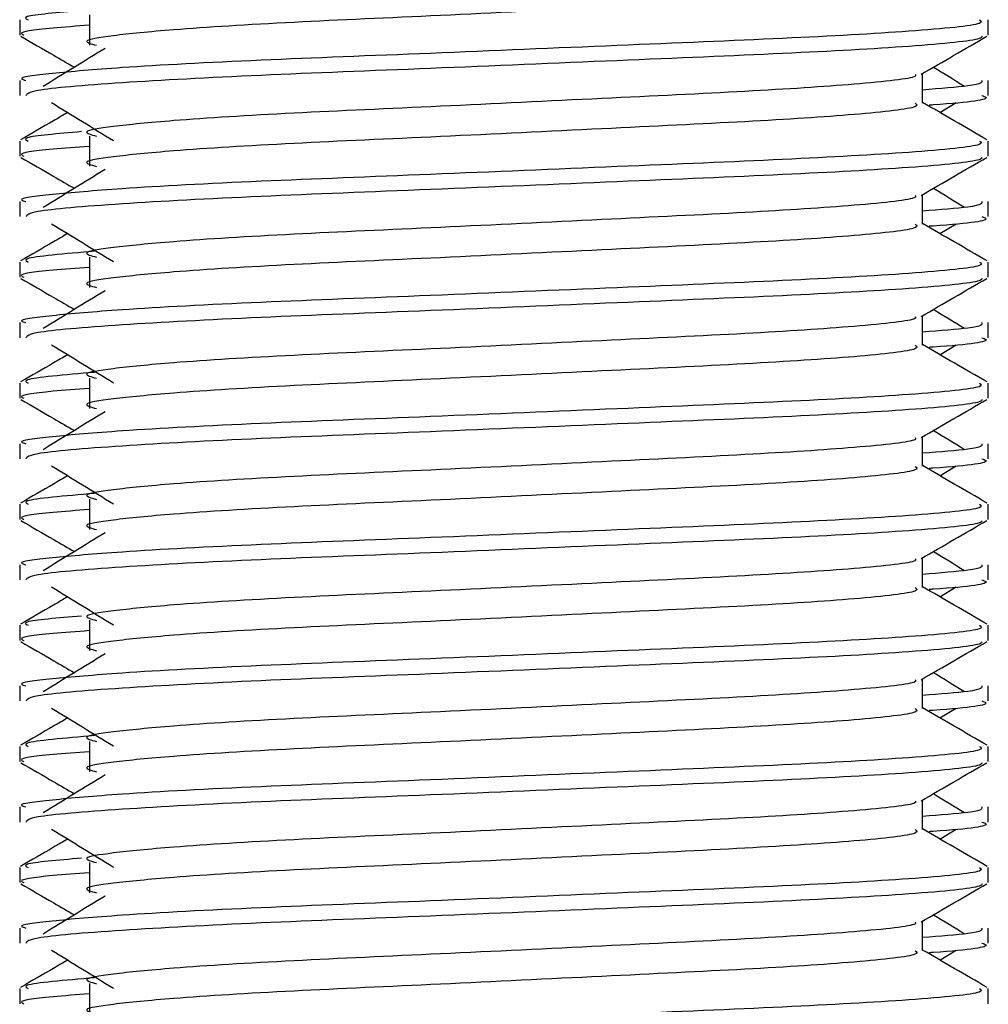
# Model space of a CAD drawing. Header units: millimetres. Extents: x 0 to 420, y 0 to 297.
# Tile 45 of 77: x 296.76 to 298.37, y 175 to 176.63. Entities that reach past the tile are written whole.
import ezdxf

# ---------------------------------------------------------------- set-up
doc = ezdxf.new("R2010")
doc.units = ezdxf.units.MM

msp = doc.modelspace()

# ---------------------------------------------------------------- linework, layer by layer
at = {"color": 7, "linetype": 'Continuous', "lineweight": 25}
for p, q in [((296.7632, 176.6295), (296.7632, 176.6045)), ((296.8786, 176.6378), (296.8786, 176.5877)), ((298.3665, 176.6045), (298.3665, 176.6295)), ((296.7632, 176.5293), (296.7632, 176.5043)), ((298.258, 176.4919), (298.258, 176.5408)), ((298.3665, 176.5043), (298.3665, 176.5293)), ((298.2869, 176.4763), (298.3137, 176.4927)), ((296.7632, 176.4291), (296.7632, 176.4041)), ((296.8786, 176.4374), (296.8786, 176.3873)), ((298.3665, 176.4041), (298.3665, 176.4291)), ((298.258, 176.2915), (298.258, 176.3404)), ((296.7632, 176.3289), (296.7632, 176.3039)), ((298.3665, 176.3039), (298.3665, 176.3289)), ((298.2869, 176.2759), (298.3137, 176.2923)), ((296.8786, 176.237), (296.8786, 176.1869)), ((296.7632, 176.2287), (296.7632, 176.2037)), ((298.3665, 176.2037), (298.3665, 176.2287)), ((298.258, 176.0911), (298.258, 176.14)), ((296.7632, 176.1285), (296.7632, 176.1035)), ((298.3665, 176.1035), (298.3665, 176.1285)), ((298.2869, 176.0754), (298.3137, 176.0919)), ((296.7632, 176.0283), (296.7632, 176.0033)), ((296.8786, 176.0366), (296.8786, 175.9865)), ((298.3665, 176.0033), (298.3665, 176.0283)), ((298.258, 175.8907), (298.258, 175.9396)), ((296.7632, 175.9281), (296.7632, 175.9031)), ((298.3665, 175.9031), (298.3665, 175.9281)), ((298.2869, 175.875), (298.3137, 175.8915)), ((296.7632, 175.8279), (296.7632, 175.8029)), ((296.8786, 175.8362), (296.8786, 175.7861)), ((298.3665, 175.8029), (298.3665, 175.8279)), ((296.7632, 175.7277), (296.7632, 175.7027)), ((298.258, 175.6903), (298.258, 175.7392)), ((298.3665, 175.7027), (298.3665, 175.7277)), ((298.2869, 175.6746), (298.3137, 175.6911)), ((296.8786, 175.6358), (296.8786, 175.5856)), ((296.7632, 175.6275), (296.7632, 175.6025)), ((298.3665, 175.6025), (298.3665, 175.6275)), ((298.258, 175.4899), (298.258, 175.5388)), ((296.7632, 175.5273), (296.7632, 175.5023)), ((298.3665, 175.5023), (298.3665, 175.5273)), ((298.2869, 175.4742), (298.3137, 175.4906)), ((296.8786, 175.4353), (296.8786, 175.3852)), ((296.7632, 175.4271), (296.7632, 175.4021)), ((298.3665, 175.4021), (298.3665, 175.4271)), ((298.258, 175.2895), (298.258, 175.3384)), ((296.7632, 175.3269), (296.7632, 175.3019)), ((298.3665, 175.3019), (298.3665, 175.3269)), ((298.2869, 175.2738), (298.3137, 175.2902)), ((296.7632, 175.2266), (296.7632, 175.2017)), ((296.8786, 175.2349), (296.8786, 175.1848)), ((298.3665, 175.2017), (298.3665, 175.2266)), ((296.7632, 175.1265), (296.7632, 175.1015)), ((298.258, 175.0891), (298.258, 175.138)), ((298.3665, 175.1015), (298.3665, 175.1265)), ((298.2869, 175.0734), (298.3137, 175.0898)), ((296.8786, 175.0345), (296.8786, 174.9844)), ((296.7632, 175.0262), (296.7632, 175.0013)), ((298.3665, 175.0013), (298.3665, 175.0262))]:
    msp.add_line(p, q, dxfattribs=at)
for points, knots in [([(298.246, 176.6922), (298.2482, 176.6903), (298.2548, 176.6844), (298.1572, 176.6732), (297.9743, 176.6615), (297.7284, 176.6499), (297.4607, 176.6367), (297.2074, 176.6256), (297.0202, 176.6142), (296.9123, 176.6033), (296.8619, 176.5953), (296.8815, 176.5899), (296.8903, 176.5875)], [0, 0, 0, 0, 0.059132, 0.177163, 0.292064, 0.406849, 0.524898, 0.638409, 0.754774, 0.844226, 0.930647, 1, 1, 1, 1]), ([(296.8655, 176.645), (296.8263, 176.6416), (296.7639, 176.6363), (296.7735, 176.6313), (296.7771, 176.6295)], [0, 0, 0, 0, 0.629852, 1, 1, 1, 1]), ([(298.3526, 176.6295), (298.3551, 176.6276), (298.3626, 176.6218), (298.2499, 176.6106), (298.0383, 176.5989), (297.754, 176.5873), (297.4444, 176.574), (297.1517, 176.5629), (296.9341, 176.5516), (296.8123, 176.5407), (296.7566, 176.5341), (296.7701, 176.5302), (296.7732, 176.5293)], [0, 0, 0, 0, 0.061077, 0.184512, 0.304677, 0.424721, 0.548174, 0.666888, 0.788581, 0.882129, 0.97251, 1, 1, 1, 1]), ([(296.8786, 176.6207), (296.8573, 176.6191), (296.7918, 176.6144), (296.7605, 176.6093), (296.7681, 176.6054), (296.7699, 176.6045)], [0, 0, 0, 0, 0.270543, 0.831179, 1, 1, 1, 1]), ([(296.7651, 176.6025), (296.7832, 176.592), (296.8128, 176.5749), (296.8424, 176.5578), (296.8538, 176.5512)], [0, 0, 0, 0, 0.61317, 1, 1, 1, 1]), ([(298.3569, 176.6024), (298.3563, 176.6011), (298.3537, 176.5959), (298.2501, 176.5856), (298.0383, 176.5739), (297.7539, 176.5622), (297.4447, 176.549), (297.1506, 176.5379), (296.9192, 176.5255), (296.7798, 176.5137), (296.7754, 176.5071), (296.7736, 176.5043)], [0, 0, 0, 0, 0.039912, 0.166158, 0.289058, 0.411836, 0.5381, 0.659517, 0.783982, 0.909693, 1, 1, 1, 1]), ([(298.2558, 176.5396), (298.2739, 176.55), (298.3102, 176.571), (298.3464, 176.592), (298.3646, 176.6025)], [0, 0, 0, 0, 0.499936, 1, 1, 1, 1]), ([(296.9045, 176.5822), (296.8874, 176.5718), (296.8532, 176.5508), (296.8191, 176.5299), (296.8021, 176.5195)], [0, 0, 0, 0, 0.49999, 1, 1, 1, 1]), ([(298.3276, 176.5195), (298.3105, 176.5299), (298.2933, 176.5405), (298.276, 176.5511), (298.2759, 176.5512)], [0, 0, 0, 0, 0.989832, 1, 1, 1, 1]), ([(298.2457, 176.5394), (298.2465, 176.5383), (298.2502, 176.5332), (298.1558, 176.5229), (297.9746, 176.5112), (297.7283, 176.4996), (297.4607, 176.4864), (297.2074, 176.4753), (297.0202, 176.4639), (296.9123, 176.453), (296.8619, 176.445), (296.8815, 176.4396), (296.8903, 176.4372)], [0, 0, 0, 0, 0.035107, 0.156135, 0.273953, 0.391653, 0.512699, 0.629093, 0.748412, 0.840135, 0.92875, 1, 1, 1, 1]), ([(298.3564, 176.5293), (298.3569, 176.5263), (298.3576, 176.5213), (298.2869, 176.5158), (298.258, 176.5135)], [0, 0, 0, 0, 0.590683, 1, 1, 1, 1]), ([(298.3561, 176.5043), (298.359, 176.5034), (298.3739, 176.4986), (298.3377, 176.4928), (298.2712, 176.4885), (298.2689, 176.4884)], [0, 0, 0, 0, 0.190296, 0.972093, 1, 1, 1, 1]), ([(296.8159, 176.4927), (296.833, 176.4822), (296.8672, 176.4613), (296.9013, 176.4404), (296.9183, 176.4299)], [0, 0, 0, 0, 0.5000113, 1, 1, 1, 1]), ([(298.246, 176.4918), (298.2482, 176.4899), (298.2548, 176.484), (298.1572, 176.4728), (297.9743, 176.4611), (297.7284, 176.4495), (297.4607, 176.4362), (297.2074, 176.4252), (297.0202, 176.4138), (296.9123, 176.4029), (296.8619, 176.3949), (296.8815, 176.3895), (296.8903, 176.3871)], [0, 0, 0, 0, 0.059132, 0.177163, 0.292064, 0.406849, 0.524898, 0.638409, 0.754774, 0.844226, 0.930647, 1, 1, 1, 1]), ([(298.3649, 176.4311), (298.3468, 176.4416), (298.3112, 176.4622), (298.2755, 176.4828), (298.258, 176.493)], [0, 0, 0, 0, 0.508368, 1, 1, 1, 1]), ([(296.8428, 176.4763), (296.8349, 176.4717), (296.8089, 176.4566), (296.7828, 176.4416), (296.7647, 176.4311)], [0, 0, 0, 0, 0.303338, 1, 1, 1, 1]), ([(296.8655, 176.4446), (296.8263, 176.4412), (296.7639, 176.4358), (296.7735, 176.4309), (296.7771, 176.4291)], [0, 0, 0, 0, 0.629852, 1, 1, 1, 1]), ([(298.3526, 176.4291), (298.3551, 176.4272), (298.3626, 176.4214), (298.2499, 176.4102), (298.0383, 176.3985), (297.754, 176.3869), (297.4444, 176.3736), (297.1517, 176.3625), (296.9341, 176.3512), (296.8123, 176.3403), (296.7566, 176.3337), (296.7701, 176.3298), (296.7732, 176.3289)], [0, 0, 0, 0, 0.061077, 0.184512, 0.304677, 0.424721, 0.548174, 0.666888, 0.788581, 0.882129, 0.97251, 1, 1, 1, 1]), ([(296.8786, 176.4203), (296.8573, 176.4187), (296.7918, 176.4139), (296.7605, 176.4089), (296.7681, 176.405), (296.7699, 176.4041)], [0, 0, 0, 0, 0.270543, 0.831179, 1, 1, 1, 1]), ([(296.7651, 176.4021), (296.7832, 176.3916), (296.8128, 176.3745), (296.8424, 176.3574), (296.8538, 176.3508)], [0, 0, 0, 0, 0.6131696, 1, 1, 1, 1]), ([(298.3569, 176.402), (298.3563, 176.4007), (298.3537, 176.3955), (298.2501, 176.3851), (298.0383, 176.3735), (297.7539, 176.3618), (297.4447, 176.3486), (297.1506, 176.3375), (296.9192, 176.3251), (296.7798, 176.3133), (296.7754, 176.3067), (296.7736, 176.3039)], [0, 0, 0, 0, 0.0399117, 0.1661575, 0.2890582, 0.4118359, 0.5381002, 0.6595169, 0.7839817, 0.9096926, 1, 1, 1, 1]), ([(298.2558, 176.3391), (298.2739, 176.3496), (298.3102, 176.3706), (298.3464, 176.3916), (298.3646, 176.4021)], [0, 0, 0, 0, 0.499936, 1, 1, 1, 1]), ([(296.9045, 176.3818), (296.8874, 176.3714), (296.8532, 176.3504), (296.8191, 176.3295), (296.8021, 176.3191)], [0, 0, 0, 0, 0.49999, 1, 1, 1, 1]), ([(298.3276, 176.3191), (298.3105, 176.3295), (298.2933, 176.3401), (298.276, 176.3507), (298.2759, 176.3508)], [0, 0, 0, 0, 0.989832, 1, 1, 1, 1]), ([(298.2457, 176.339), (298.2465, 176.3379), (298.2502, 176.3328), (298.1558, 176.3225), (297.9746, 176.3108), (297.7283, 176.2992), (297.4607, 176.2859), (297.2074, 176.2749), (297.0202, 176.2635), (296.9123, 176.2526), (296.8619, 176.2446), (296.8815, 176.2392), (296.8903, 176.2368)], [0, 0, 0, 0, 0.035107, 0.156135, 0.273953, 0.391653, 0.512699, 0.629093, 0.748412, 0.840135, 0.92875, 1, 1, 1, 1]), ([(298.3564, 176.3289), (298.3569, 176.3259), (298.3576, 176.3209), (298.2869, 176.3154), (298.258, 176.3131)], [0, 0, 0, 0, 0.590683, 1, 1, 1, 1]), ([(298.3561, 176.3039), (298.359, 176.303), (298.3739, 176.2982), (298.3377, 176.2924), (298.2712, 176.2881), (298.2689, 176.288)], [0, 0, 0, 0, 0.190296, 0.972093, 1, 1, 1, 1]), ([(296.8159, 176.2923), (296.833, 176.2818), (296.8672, 176.2609), (296.9013, 176.24), (296.9183, 176.2295)], [0, 0, 0, 0, 0.500011, 1, 1, 1, 1]), ([(298.246, 176.2914), (298.2482, 176.2894), (298.2548, 176.2836), (298.1572, 176.2724), (297.9743, 176.2607), (297.7284, 176.2491), (297.4607, 176.2358), (297.2074, 176.2248), (297.0202, 176.2134), (296.9123, 176.2025), (296.8619, 176.1945), (296.8815, 176.1891), (296.8903, 176.1867)], [0, 0, 0, 0, 0.059132, 0.177163, 0.292064, 0.406849, 0.524898, 0.638409, 0.754774, 0.844226, 0.930647, 1, 1, 1, 1]), ([(298.3649, 176.2307), (298.3468, 176.2412), (298.3112, 176.2618), (298.2755, 176.2824), (298.258, 176.2926)], [0, 0, 0, 0, 0.508368, 1, 1, 1, 1]), ([(296.8428, 176.2759), (296.8349, 176.2713), (296.8089, 176.2562), (296.7828, 176.2412), (296.7647, 176.2307)], [0, 0, 0, 0, 0.303338, 1, 1, 1, 1]), ([(296.8872, 176.2466), (296.8375, 176.2424), (296.7643, 176.2362), (296.774, 176.2305), (296.7771, 176.2287)], [0, 0, 0, 0, 0.678995, 1, 1, 1, 1]), ([(298.3526, 176.2287), (298.3551, 176.2268), (298.3626, 176.221), (298.2499, 176.2098), (298.0383, 176.1981), (297.754, 176.1864), (297.4444, 176.1732), (297.1517, 176.1621), (296.9341, 176.1508), (296.8123, 176.1399), (296.7566, 176.1333), (296.7701, 176.1294), (296.7732, 176.1285)], [0, 0, 0, 0, 0.061077, 0.184512, 0.304677, 0.424721, 0.548174, 0.666888, 0.788581, 0.882129, 0.97251, 1, 1, 1, 1]), ([(296.8786, 176.2199), (296.8573, 176.2183), (296.7918, 176.2135), (296.7605, 176.2085), (296.7681, 176.2046), (296.7699, 176.2037)], [0, 0, 0, 0, 0.270543, 0.831179, 1, 1, 1, 1]), ([(296.7651, 176.2017), (296.7832, 176.1912), (296.8128, 176.1741), (296.8424, 176.157), (296.8538, 176.1504)], [0, 0, 0, 0, 0.61317, 1, 1, 1, 1]), ([(298.3569, 176.2015), (298.3563, 176.2003), (298.3537, 176.1951), (298.2501, 176.1847), (298.0383, 176.1731), (297.7539, 176.1614), (297.4447, 176.1482), (297.1506, 176.1371), (296.9192, 176.1247), (296.7798, 176.1129), (296.7754, 176.1063), (296.7736, 176.1035)], [0, 0, 0, 0, 0.0399117, 0.1661575, 0.2890582, 0.4118359, 0.5381002, 0.6595169, 0.7839817, 0.9096926, 1, 1, 1, 1]), ([(298.2558, 176.1387), (298.2739, 176.1492), (298.3102, 176.1702), (298.3464, 176.1912), (298.3646, 176.2017)], [0, 0, 0, 0, 0.499936, 1, 1, 1, 1]), ([(296.9045, 176.1814), (296.8874, 176.1709), (296.8532, 176.15), (296.8191, 176.1291), (296.8021, 176.1186)], [0, 0, 0, 0, 0.49999, 1, 1, 1, 1]), ([(298.2457, 176.1386), (298.2465, 176.1375), (298.2502, 176.1324), (298.1558, 176.1221), (297.9746, 176.1104), (297.7283, 176.0988), (297.4607, 176.0855), (297.2074, 176.0745), (297.0202, 176.0631), (296.9123, 176.0522), (296.8619, 176.0442), (296.8815, 176.0388), (296.8903, 176.0364)], [0, 0, 0, 0, 0.0351066, 0.1561349, 0.2739528, 0.3916527, 0.5126988, 0.6290926, 0.7484115, 0.8401345, 0.9287498, 1, 1, 1, 1]), ([(298.3276, 176.1186), (298.3105, 176.1291), (298.2933, 176.1397), (298.276, 176.1502), (298.2759, 176.1504)], [0, 0, 0, 0, 0.989832, 1, 1, 1, 1]), ([(298.3564, 176.1285), (298.3569, 176.1255), (298.3576, 176.1205), (298.2869, 176.115), (298.258, 176.1127)], [0, 0, 0, 0, 0.590683, 1, 1, 1, 1]), ([(298.3561, 176.1035), (298.359, 176.1026), (298.3739, 176.0978), (298.3377, 176.092), (298.2712, 176.0877), (298.2689, 176.0876)], [0, 0, 0, 0, 0.190296, 0.972093, 1, 1, 1, 1]), ([(296.8159, 176.0919), (296.833, 176.0814), (296.8672, 176.0605), (296.9013, 176.0396), (296.9183, 176.0291)], [0, 0, 0, 0, 0.500011, 1, 1, 1, 1]), ([(298.246, 176.091), (298.2482, 176.089), (298.2548, 176.0832), (298.1572, 176.072), (297.9743, 176.0603), (297.7284, 176.0487), (297.4607, 176.0354), (297.2074, 176.0243), (297.0202, 176.013), (296.9123, 176.0021), (296.8619, 175.9941), (296.8815, 175.9887), (296.8903, 175.9863)], [0, 0, 0, 0, 0.059132, 0.177163, 0.292064, 0.406849, 0.524898, 0.638409, 0.754774, 0.844226, 0.930647, 1, 1, 1, 1]), ([(298.3649, 176.0303), (298.3468, 176.0408), (298.3112, 176.0614), (298.2755, 176.082), (298.258, 176.0922)], [0, 0, 0, 0, 0.508368, 1, 1, 1, 1]), ([(296.8428, 176.0754), (296.8349, 176.0709), (296.8089, 176.0558), (296.7828, 176.0408), (296.7647, 176.0303)], [0, 0, 0, 0, 0.303338, 1, 1, 1, 1]), ([(296.8872, 176.0462), (296.8375, 176.042), (296.7643, 176.0358), (296.774, 176.0301), (296.7771, 176.0283)], [0, 0, 0, 0, 0.678995, 1, 1, 1, 1]), ([(298.3526, 176.0283), (298.3551, 176.0264), (298.3626, 176.0206), (298.2499, 176.0094), (298.0383, 175.9977), (297.754, 175.986), (297.4444, 175.9728), (297.1517, 175.9617), (296.9341, 175.9503), (296.8123, 175.9395), (296.7566, 175.9329), (296.7701, 175.929), (296.7732, 175.9281)], [0, 0, 0, 0, 0.061077, 0.184512, 0.304677, 0.424721, 0.548174, 0.666888, 0.788581, 0.882129, 0.97251, 1, 1, 1, 1]), ([(296.8786, 176.0195), (296.8573, 176.0179), (296.7918, 176.0131), (296.7605, 176.008), (296.7681, 176.0042), (296.7699, 176.0033)], [0, 0, 0, 0, 0.270543, 0.831179, 1, 1, 1, 1]), ([(296.7651, 176.0013), (296.7832, 175.9908), (296.8128, 175.9737), (296.8424, 175.9566), (296.8538, 175.9499)], [0, 0, 0, 0, 0.61317, 1, 1, 1, 1]), ([(298.3569, 176.0011), (298.3563, 175.9999), (298.3537, 175.9947), (298.2501, 175.9843), (298.0383, 175.9726), (297.7539, 175.961), (297.4447, 175.9478), (297.1506, 175.9367), (296.9192, 175.9243), (296.7798, 175.9124), (296.7754, 175.9059), (296.7736, 175.9031)], [0, 0, 0, 0, 0.0399117, 0.1661575, 0.2890582, 0.4118359, 0.5381002, 0.6595169, 0.7839817, 0.9096926, 1, 1, 1, 1]), ([(298.2558, 175.9383), (298.2739, 175.9488), (298.3102, 175.9698), (298.3464, 175.9908), (298.3646, 176.0013)], [0, 0, 0, 0, 0.4999356, 1, 1, 1, 1]), ([(296.9045, 175.981), (296.8874, 175.9705), (296.8532, 175.9496), (296.8191, 175.9287), (296.8021, 175.9182)], [0, 0, 0, 0, 0.49999, 1, 1, 1, 1]), ([(298.3276, 175.9182), (298.3105, 175.9287), (298.2933, 175.9393), (298.276, 175.9498), (298.2759, 175.9499)], [0, 0, 0, 0, 0.989832, 1, 1, 1, 1]), ([(298.2457, 175.9382), (298.2465, 175.937), (298.2502, 175.932), (298.1558, 175.9217), (297.9746, 175.91), (297.7283, 175.8984), (297.4607, 175.8851), (297.2074, 175.874), (297.0202, 175.8627), (296.9123, 175.8518), (296.8619, 175.8438), (296.8815, 175.8384), (296.8903, 175.836)], [0, 0, 0, 0, 0.0351066, 0.1561349, 0.2739528, 0.3916527, 0.5126988, 0.6290926, 0.7484115, 0.8401345, 0.9287498, 1, 1, 1, 1]), ([(298.3564, 175.9281), (298.3569, 175.9251), (298.3576, 175.9201), (298.2869, 175.9145), (298.258, 175.9123)], [0, 0, 0, 0, 0.590683, 1, 1, 1, 1]), ([(296.8159, 175.8915), (296.833, 175.881), (296.8672, 175.8601), (296.9013, 175.8392), (296.9183, 175.8287)], [0, 0, 0, 0, 0.500011, 1, 1, 1, 1]), ([(298.246, 175.8906), (298.2482, 175.8886), (298.2548, 175.8828), (298.1572, 175.8716), (297.9743, 175.8599), (297.7284, 175.8483), (297.4607, 175.835), (297.2074, 175.8239), (297.0202, 175.8126), (296.9123, 175.8017), (296.8619, 175.7937), (296.8815, 175.7883), (296.8903, 175.7859)], [0, 0, 0, 0, 0.059132, 0.177163, 0.292064, 0.406849, 0.524898, 0.638409, 0.754774, 0.844226, 0.930647, 1, 1, 1, 1]), ([(298.3649, 175.8299), (298.3468, 175.8404), (298.3112, 175.861), (298.2755, 175.8816), (298.258, 175.8918)], [0, 0, 0, 0, 0.508368, 1, 1, 1, 1]), ([(298.3561, 175.9031), (298.359, 175.9022), (298.3739, 175.8974), (298.3377, 175.8916), (298.2712, 175.8873), (298.2689, 175.8872)], [0, 0, 0, 0, 0.190296, 0.972093, 1, 1, 1, 1]), ([(296.8428, 175.875), (296.8349, 175.8705), (296.8089, 175.8554), (296.7828, 175.8404), (296.7647, 175.8299)], [0, 0, 0, 0, 0.303338, 1, 1, 1, 1]), ([(296.8872, 175.8457), (296.8375, 175.8416), (296.7643, 175.8354), (296.774, 175.8297), (296.7771, 175.8279)], [0, 0, 0, 0, 0.6789949, 1, 1, 1, 1]), ([(298.3526, 175.8279), (298.3551, 175.826), (298.3626, 175.8202), (298.2499, 175.809), (298.0383, 175.7973), (297.754, 175.7856), (297.4444, 175.7724), (297.1517, 175.7613), (296.9341, 175.7499), (296.8123, 175.739), (296.7566, 175.7325), (296.7701, 175.7286), (296.7732, 175.7277)], [0, 0, 0, 0, 0.061077, 0.184512, 0.304677, 0.424721, 0.548174, 0.666888, 0.788581, 0.882129, 0.97251, 1, 1, 1, 1]), ([(296.8786, 175.8191), (296.8573, 175.8175), (296.7918, 175.8127), (296.7605, 175.8076), (296.7681, 175.8038), (296.7699, 175.8029)], [0, 0, 0, 0, 0.270543, 0.831179, 1, 1, 1, 1]), ([(296.7651, 175.8009), (296.7832, 175.7904), (296.8128, 175.7733), (296.8424, 175.7562), (296.8538, 175.7495)], [0, 0, 0, 0, 0.61317, 1, 1, 1, 1]), ([(298.3569, 175.8007), (298.3563, 175.7995), (298.3537, 175.7943), (298.2501, 175.7839), (298.0383, 175.7722), (297.7539, 175.7606), (297.4447, 175.7473), (297.1506, 175.7363), (296.9192, 175.7239), (296.7798, 175.712), (296.7754, 175.7055), (296.7736, 175.7027)], [0, 0, 0, 0, 0.0399117, 0.1661575, 0.2890582, 0.4118359, 0.5381002, 0.6595169, 0.7839817, 0.9096926, 1, 1, 1, 1]), ([(298.2558, 175.7379), (298.2739, 175.7484), (298.3102, 175.7694), (298.3464, 175.7904), (298.3646, 175.8009)], [0, 0, 0, 0, 0.499936, 1, 1, 1, 1]), ([(296.9045, 175.7806), (296.8874, 175.7701), (296.8532, 175.7492), (296.8191, 175.7283), (296.8021, 175.7178)], [0, 0, 0, 0, 0.49999, 1, 1, 1, 1]), ([(298.3276, 175.7178), (298.3105, 175.7283), (298.2933, 175.7389), (298.276, 175.7494), (298.2759, 175.7495)], [0, 0, 0, 0, 0.989832, 1, 1, 1, 1]), ([(298.2457, 175.7378), (298.2465, 175.7366), (298.2502, 175.7316), (298.1558, 175.7213), (297.9746, 175.7096), (297.7283, 175.6979), (297.4607, 175.6847), (297.2074, 175.6736), (297.0202, 175.6623), (296.9123, 175.6514), (296.8619, 175.6434), (296.8815, 175.638), (296.8903, 175.6356)], [0, 0, 0, 0, 0.0351066, 0.1561349, 0.2739528, 0.3916527, 0.5126988, 0.6290926, 0.7484115, 0.8401345, 0.9287498, 1, 1, 1, 1]), ([(298.3564, 175.7277), (298.3569, 175.7247), (298.3576, 175.7196), (298.2869, 175.7141), (298.258, 175.7119)], [0, 0, 0, 0, 0.590683, 1, 1, 1, 1]), ([(298.3561, 175.7027), (298.359, 175.7018), (298.3739, 175.697), (298.3377, 175.6912), (298.2712, 175.6869), (298.2689, 175.6868)], [0, 0, 0, 0, 0.190296, 0.972093, 1, 1, 1, 1]), ([(296.8159, 175.6911), (296.833, 175.6806), (296.8672, 175.6597), (296.9013, 175.6387), (296.9183, 175.6283)], [0, 0, 0, 0, 0.500011, 1, 1, 1, 1]), ([(298.246, 175.6902), (298.2482, 175.6882), (298.2548, 175.6824), (298.1572, 175.6712), (297.9743, 175.6595), (297.7284, 175.6478), (297.4607, 175.6346), (297.2074, 175.6235), (297.0202, 175.6122), (296.9123, 175.6013), (296.8619, 175.5933), (296.8815, 175.5879), (296.8903, 175.5855)], [0, 0, 0, 0, 0.059132, 0.177163, 0.292064, 0.406849, 0.524898, 0.638409, 0.754774, 0.844226, 0.930647, 1, 1, 1, 1]), ([(298.3649, 175.6295), (298.3468, 175.6399), (298.3112, 175.6606), (298.2755, 175.6812), (298.258, 175.6914)], [0, 0, 0, 0, 0.508368, 1, 1, 1, 1]), ([(296.8428, 175.6746), (296.8349, 175.6701), (296.8089, 175.655), (296.7828, 175.6399), (296.7647, 175.6295)], [0, 0, 0, 0, 0.303338, 1, 1, 1, 1]), ([(296.8655, 175.6429), (296.8263, 175.6396), (296.7639, 175.6342), (296.7735, 175.6293), (296.7771, 175.6275)], [0, 0, 0, 0, 0.629852, 1, 1, 1, 1]), ([(298.3526, 175.6275), (298.3551, 175.6255), (298.3626, 175.6197), (298.2499, 175.6086), (298.0383, 175.5969), (297.754, 175.5852), (297.4444, 175.572), (297.1517, 175.5609), (296.9341, 175.5495), (296.8123, 175.5386), (296.7566, 175.5321), (296.7701, 175.5282), (296.7732, 175.5273)], [0, 0, 0, 0, 0.061077, 0.184512, 0.304677, 0.424721, 0.548174, 0.666888, 0.788581, 0.882129, 0.97251, 1, 1, 1, 1]), ([(296.8786, 175.6187), (296.8573, 175.6171), (296.7918, 175.6123), (296.7605, 175.6072), (296.7681, 175.6034), (296.7699, 175.6025)], [0, 0, 0, 0, 0.270543, 0.831179, 1, 1, 1, 1]), ([(296.7651, 175.6005), (296.7832, 175.59), (296.8128, 175.5729), (296.8424, 175.5557), (296.8538, 175.5491)], [0, 0, 0, 0, 0.61317, 1, 1, 1, 1]), ([(298.3569, 175.6003), (298.3563, 175.5991), (298.3537, 175.5939), (298.2501, 175.5835), (298.0383, 175.5718), (297.7539, 175.5602), (297.4447, 175.5469), (297.1506, 175.5359), (296.9192, 175.5235), (296.7798, 175.5116), (296.7754, 175.5051), (296.7736, 175.5023)], [0, 0, 0, 0, 0.039912, 0.166158, 0.289058, 0.411836, 0.5381, 0.659517, 0.783982, 0.909693, 1, 1, 1, 1]), ([(298.2558, 175.5375), (298.2739, 175.548), (298.3102, 175.569), (298.3464, 175.59), (298.3646, 175.6005)], [0, 0, 0, 0, 0.499936, 1, 1, 1, 1]), ([(296.9045, 175.5802), (296.8874, 175.5697), (296.8532, 175.5488), (296.8191, 175.5279), (296.8021, 175.5174)], [0, 0, 0, 0, 0.49999, 1, 1, 1, 1]), ([(298.3276, 175.5174), (298.3105, 175.5279), (298.2933, 175.5385), (298.276, 175.549), (298.2759, 175.5491)], [0, 0, 0, 0, 0.989832, 1, 1, 1, 1]), ([(298.2457, 175.5374), (298.2465, 175.5362), (298.2502, 175.5312), (298.1558, 175.5209), (297.9746, 175.5092), (297.7283, 175.4975), (297.4607, 175.4843), (297.2074, 175.4732), (297.0202, 175.4619), (296.9123, 175.451), (296.8619, 175.443), (296.8815, 175.4376), (296.8903, 175.4352)], [0, 0, 0, 0, 0.0351066, 0.1561349, 0.2739528, 0.3916527, 0.5126988, 0.6290926, 0.7484115, 0.8401345, 0.9287498, 1, 1, 1, 1]), ([(298.3564, 175.5273), (298.3569, 175.5243), (298.3576, 175.5192), (298.2869, 175.5137), (298.258, 175.5115)], [0, 0, 0, 0, 0.590683, 1, 1, 1, 1]), ([(298.3561, 175.5023), (298.359, 175.5014), (298.3739, 175.4966), (298.3377, 175.4908), (298.2712, 175.4865), (298.2689, 175.4863)], [0, 0, 0, 0, 0.190296, 0.972093, 1, 1, 1, 1]), ([(296.8159, 175.4906), (296.833, 175.4802), (296.8672, 175.4593), (296.9013, 175.4383), (296.9183, 175.4279)], [0, 0, 0, 0, 0.500011, 1, 1, 1, 1]), ([(298.246, 175.4898), (298.2482, 175.4878), (298.2548, 175.482), (298.1572, 175.4708), (297.9743, 175.4591), (297.7284, 175.4474), (297.4607, 175.4342), (297.2074, 175.4231), (297.0202, 175.4117), (296.9123, 175.4009), (296.8619, 175.3929), (296.8815, 175.3875), (296.8903, 175.3851)], [0, 0, 0, 0, 0.059132, 0.177163, 0.292064, 0.406849, 0.524898, 0.638409, 0.754774, 0.844226, 0.930647, 1, 1, 1, 1]), ([(298.3649, 175.4291), (298.3468, 175.4395), (298.3112, 175.4602), (298.2755, 175.4808), (298.258, 175.491)], [0, 0, 0, 0, 0.508368, 1, 1, 1, 1]), ([(296.8428, 175.4742), (296.8349, 175.4697), (296.8089, 175.4546), (296.7828, 175.4395), (296.7647, 175.4291)], [0, 0, 0, 0, 0.3033381, 1, 1, 1, 1]), ([(296.8872, 175.4449), (296.8375, 175.4407), (296.7643, 175.4346), (296.774, 175.4289), (296.7771, 175.4271)], [0, 0, 0, 0, 0.6789949, 1, 1, 1, 1]), ([(298.3526, 175.4271), (298.3551, 175.4251), (298.3626, 175.4193), (298.2499, 175.4082), (298.0383, 175.3965), (297.754, 175.3848), (297.4444, 175.3716), (297.1517, 175.3605), (296.9341, 175.3491), (296.8123, 175.3382), (296.7566, 175.3317), (296.7701, 175.3278), (296.7732, 175.3269)], [0, 0, 0, 0, 0.061077, 0.184512, 0.304677, 0.424721, 0.548174, 0.666888, 0.788581, 0.882129, 0.97251, 1, 1, 1, 1]), ([(296.8786, 175.4183), (296.8573, 175.4167), (296.7918, 175.4119), (296.7605, 175.4068), (296.7681, 175.403), (296.7699, 175.4021)], [0, 0, 0, 0, 0.270543, 0.831179, 1, 1, 1, 1]), ([(296.7651, 175.4001), (296.7832, 175.3896), (296.8128, 175.3725), (296.8424, 175.3553), (296.8538, 175.3487)], [0, 0, 0, 0, 0.6131696, 1, 1, 1, 1]), ([(298.3569, 175.3999), (298.3563, 175.3987), (298.3537, 175.3935), (298.2501, 175.3831), (298.0383, 175.3714), (297.7539, 175.3598), (297.4447, 175.3465), (297.1506, 175.3355), (296.9192, 175.323), (296.7798, 175.3112), (296.7754, 175.3046), (296.7736, 175.3019)], [0, 0, 0, 0, 0.039912, 0.166158, 0.289058, 0.411836, 0.5381, 0.659517, 0.783982, 0.909693, 1, 1, 1, 1]), ([(298.2558, 175.3371), (298.2739, 175.3476), (298.3102, 175.3686), (298.3464, 175.3896), (298.3646, 175.4001)], [0, 0, 0, 0, 0.499936, 1, 1, 1, 1]), ([(296.9045, 175.3798), (296.8874, 175.3693), (296.8532, 175.3484), (296.8191, 175.3275), (296.8021, 175.317)], [0, 0, 0, 0, 0.49999, 1, 1, 1, 1]), ([(298.2457, 175.337), (298.2465, 175.3358), (298.2502, 175.3308), (298.1558, 175.3205), (297.9746, 175.3088), (297.7283, 175.2971), (297.4607, 175.2839), (297.2074, 175.2728), (297.0202, 175.2614), (296.9123, 175.2506), (296.8619, 175.2426), (296.8815, 175.2372), (296.8903, 175.2347)], [0, 0, 0, 0, 0.0351066, 0.1561349, 0.2739528, 0.3916527, 0.5126988, 0.6290926, 0.7484115, 0.8401345, 0.9287498, 1, 1, 1, 1]), ([(298.3276, 175.317), (298.3105, 175.3275), (298.2933, 175.338), (298.276, 175.3486), (298.2759, 175.3487)], [0, 0, 0, 0, 0.989832, 1, 1, 1, 1]), ([(298.3564, 175.3269), (298.3569, 175.3239), (298.3576, 175.3188), (298.2869, 175.3133), (298.258, 175.3111)], [0, 0, 0, 0, 0.590683, 1, 1, 1, 1]), ([(296.8159, 175.2902), (296.833, 175.2798), (296.8672, 175.2589), (296.9013, 175.2379), (296.9183, 175.2275)], [0, 0, 0, 0, 0.500011, 1, 1, 1, 1]), ([(298.246, 175.2893), (298.2482, 175.2874), (298.2548, 175.2816), (298.1572, 175.2704), (297.9743, 175.2587), (297.7284, 175.247), (297.4607, 175.2338), (297.2074, 175.2227), (297.0202, 175.2113), (296.9123, 175.2005), (296.8619, 175.1925), (296.8815, 175.1871), (296.8903, 175.1847)], [0, 0, 0, 0, 0.059132, 0.177163, 0.292064, 0.406849, 0.524898, 0.638409, 0.754774, 0.844226, 0.930647, 1, 1, 1, 1]), ([(298.3649, 175.2286), (298.3468, 175.2391), (298.3112, 175.2598), (298.2755, 175.2804), (298.258, 175.2905)], [0, 0, 0, 0, 0.508368, 1, 1, 1, 1]), ([(298.3561, 175.3019), (298.359, 175.301), (298.3739, 175.2962), (298.3377, 175.2904), (298.2712, 175.2861), (298.2689, 175.2859)], [0, 0, 0, 0, 0.190296, 0.972093, 1, 1, 1, 1]), ([(296.8428, 175.2738), (296.8349, 175.2692), (296.8089, 175.2542), (296.7828, 175.2391), (296.7647, 175.2286)], [0, 0, 0, 0, 0.303338, 1, 1, 1, 1]), ([(296.8655, 175.2421), (296.8263, 175.2387), (296.7639, 175.2334), (296.7735, 175.2285), (296.7771, 175.2266)], [0, 0, 0, 0, 0.629852, 1, 1, 1, 1]), ([(298.3526, 175.2266), (298.3551, 175.2247), (298.3626, 175.2189), (298.2499, 175.2078), (298.0383, 175.1961), (297.754, 175.1844), (297.4444, 175.1712), (297.1517, 175.1601), (296.9341, 175.1487), (296.8123, 175.1378), (296.7566, 175.1313), (296.7701, 175.1274), (296.7732, 175.1265)], [0, 0, 0, 0, 0.061077, 0.184512, 0.304677, 0.424721, 0.548174, 0.666888, 0.788581, 0.882129, 0.97251, 1, 1, 1, 1]), ([(296.8786, 175.2179), (296.8573, 175.2163), (296.7918, 175.2115), (296.7605, 175.2064), (296.7681, 175.2026), (296.7699, 175.2017)], [0, 0, 0, 0, 0.270543, 0.831179, 1, 1, 1, 1]), ([(296.7651, 175.1996), (296.7832, 175.1892), (296.8128, 175.172), (296.8424, 175.1549), (296.8538, 175.1483)], [0, 0, 0, 0, 0.61317, 1, 1, 1, 1]), ([(298.3569, 175.1995), (298.3563, 175.1983), (298.3537, 175.1931), (298.2501, 175.1827), (298.0383, 175.171), (297.7539, 175.1594), (297.4447, 175.1461), (297.1506, 175.135), (296.9192, 175.1226), (296.7798, 175.1108), (296.7754, 175.1042), (296.7736, 175.1015)], [0, 0, 0, 0, 0.039912, 0.166158, 0.289058, 0.411836, 0.5381, 0.659517, 0.783982, 0.909693, 1, 1, 1, 1]), ([(298.2558, 175.1367), (298.2739, 175.1472), (298.3102, 175.1682), (298.3464, 175.1892), (298.3646, 175.1996)], [0, 0, 0, 0, 0.499936, 1, 1, 1, 1]), ([(296.9045, 175.1794), (296.8874, 175.1689), (296.8532, 175.148), (296.8191, 175.1271), (296.8021, 175.1166)], [0, 0, 0, 0, 0.49999, 1, 1, 1, 1]), ([(298.3276, 175.1166), (298.3105, 175.1271), (298.2933, 175.1376), (298.276, 175.1482), (298.2759, 175.1483)], [0, 0, 0, 0, 0.989832, 1, 1, 1, 1]), ([(298.2457, 175.1365), (298.2465, 175.1354), (298.2502, 175.1304), (298.1558, 175.1201), (297.9746, 175.1084), (297.7283, 175.0967), (297.4607, 175.0835), (297.2074, 175.0724), (297.0202, 175.061), (296.9123, 175.0502), (296.8619, 175.0422), (296.8815, 175.0368), (296.8903, 175.0343)], [0, 0, 0, 0, 0.0351066, 0.1561349, 0.2739528, 0.3916527, 0.5126988, 0.6290926, 0.7484115, 0.8401345, 0.9287498, 1, 1, 1, 1]), ([(298.3564, 175.1265), (298.3569, 175.1235), (298.3576, 175.1184), (298.2869, 175.1129), (298.258, 175.1107)], [0, 0, 0, 0, 0.590683, 1, 1, 1, 1]), ([(298.3561, 175.1015), (298.359, 175.1006), (298.3739, 175.0958), (298.3377, 175.09), (298.2712, 175.0857), (298.2689, 175.0855)], [0, 0, 0, 0, 0.190296, 0.972093, 1, 1, 1, 1]), ([(296.8159, 175.0898), (296.833, 175.0794), (296.8672, 175.0584), (296.9013, 175.0375), (296.9183, 175.0271)], [0, 0, 0, 0, 0.500011, 1, 1, 1, 1]), ([(298.246, 175.0889), (298.2482, 175.087), (298.2548, 175.0812), (298.1572, 175.07), (297.9743, 175.0583), (297.7284, 175.0466), (297.4607, 175.0334), (297.2074, 175.0223), (297.0202, 175.0109), (296.9123, 175.0001), (296.8619, 174.9921), (296.8815, 174.9867), (296.8903, 174.9843)], [0, 0, 0, 0, 0.059132, 0.177163, 0.292064, 0.406849, 0.524898, 0.638409, 0.754774, 0.844226, 0.930647, 1, 1, 1, 1]), ([(298.3649, 175.0282), (298.3468, 175.0387), (298.3112, 175.0594), (298.2755, 175.08), (298.258, 175.0901)], [0, 0, 0, 0, 0.508368, 1, 1, 1, 1]), ([(296.8428, 175.0734), (296.8349, 175.0688), (296.8089, 175.0538), (296.7828, 175.0387), (296.7647, 175.0282)], [0, 0, 0, 0, 0.303338, 1, 1, 1, 1]), ([(296.8872, 175.0441), (296.8375, 175.0399), (296.7643, 175.0338), (296.774, 175.0281), (296.7771, 175.0262)], [0, 0, 0, 0, 0.678995, 1, 1, 1, 1]), ([(298.3526, 175.0262), (298.3551, 175.0243), (298.3626, 175.0185), (298.2499, 175.0074), (298.0383, 174.9957), (297.754, 174.984), (297.4444, 174.9708), (297.1517, 174.9597), (296.9341, 174.9483), (296.8123, 174.9374), (296.7566, 174.9309), (296.7701, 174.927), (296.7732, 174.9261)], [0, 0, 0, 0, 0.061077, 0.184512, 0.304677, 0.424721, 0.548174, 0.666888, 0.788581, 0.882129, 0.97251, 1, 1, 1, 1]), ([(296.8786, 175.0174), (296.8573, 175.0159), (296.7918, 175.0111), (296.7605, 175.006), (296.7681, 175.0021), (296.7699, 175.0013)], [0, 0, 0, 0, 0.270543, 0.831179, 1, 1, 1, 1])]:
    msp.add_open_spline(points, degree=3, knots=knots, dxfattribs=at)

doc.saveas('drawing.dxf')
